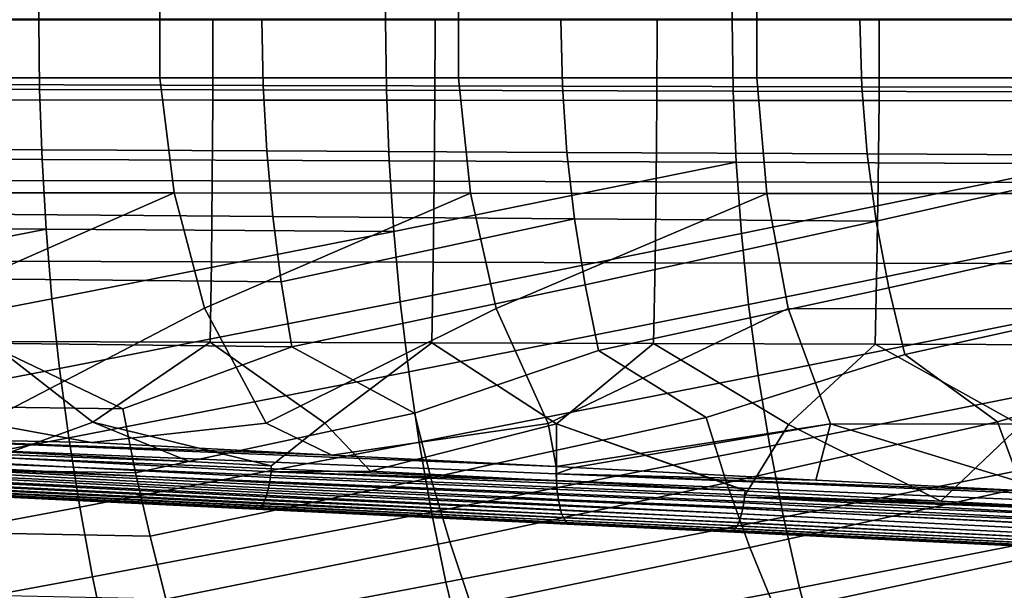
# Model space of a CAD drawing. Header units: metres. Extents: x -167 to 28, y -50 to 27.
# Tile 55 of 256: x -95 to -80, y -9 to 0. Entities that reach past the tile are written whole.
import ezdxf

# ---------------------------------------------------------------- set-up
doc = ezdxf.new("R2010")
doc.units = ezdxf.units.M
doc.layers.add('solid_12_065_011_XXX', color=7, linetype='CONTINUOUS')

msp = doc.modelspace()

# ---------------------------------------------------------------- linework, layer by layer
at = {"layer": 'solid_12_065_011_XXX'}
for points in [[(-94.807487, 1.089582, 112.202713), (-100.219421, 1.07835, 113.585121), (-100.231972, 0, 113.598686), (-94.821869, 0, 112.217293)], [(-89.395561, 1.100825, 110.820297), (-94.807487, 1.089582, 112.202713), (-94.821869, 0, 112.217293), (-89.411758, 0, 110.835892)], [(-83.983627, 1.112077, 109.437889), (-89.395561, 1.100825, 110.820297), (-89.411758, 0, 110.835892), (-84.001656, 0, 109.454491)], [(-78.571701, 1.123339, 108.055481), (-83.983627, 1.112077, 109.437889), (-84.001656, 0, 109.454491), (-78.591553, 0, 108.073097)], [(-97.591278, 0.89093, 171.410995), (-92.931519, 0.892048, 170.05545), (-92.930992, -0.904612, 170.05545), (-97.590675, -0.903478, 171.410934)], [(-92.931519, 0.892048, 170.05545), (-88.271782, 0.893083, 168.69986), (-88.271332, -0.905661, 168.69989), (-92.930992, -0.904612, 170.05545)], [(-88.271782, 0.893083, 168.69986), (-83.612068, 0.894033, 167.344193), (-83.611694, -0.906624, 167.344254), (-88.271332, -0.905661, 168.69989)], [(-83.612068, 0.894033, 167.344193), (-78.95237, 0.8949, 165.988449), (-78.952072, -0.907503, 165.988571), (-83.611694, -0.906624, 167.344254)], [(-96.004494, 0, 88.677681), (-91.338577, 0, 87.039444), (-91.319923, -1.023067, 87.051262), (-95.990791, -1.011348, 88.690506)], [(-92.101913, 0.007558, 175.405899), (-95.568138, 0.007538, 176.272003), (-95.570152, -1.250031, 176.263962), (-92.104469, -1.253182, 175.395676)], [(-88.635689, 0.007576, 174.53978), (-92.101913, 0.007558, 175.405899), (-92.104469, -1.253182, 175.395676), (-88.638756, -1.256198, 174.527512)], [(-91.338577, 0, 87.039444), (-86.672668, 0, 85.401207), (-86.649055, -1.034799, 85.41201), (-91.319923, -1.023067, 87.051262)], [(-85.169472, 0.007593, 173.673645), (-88.635689, 0.007576, 174.53978), (-88.638756, -1.256198, 174.527512), (-85.173019, -1.259079, 173.65947)], [(-86.672668, 0, 85.401207), (-82.006752, 0, 83.76297), (-81.978188, -1.046545, 83.772766), (-86.649055, -1.034799, 85.41201)], [(-81.703247, 0.00761, 172.807526), (-85.169472, 0.007593, 173.673645), (-85.173019, -1.259079, 173.65947), (-81.707245, -1.261825, 172.79155)], [(-82.006752, 0, 83.76297), (-77.340843, 0, 82.124733), (-77.30732, -1.058302, 82.133522), (-81.978188, -1.046545, 83.772766)], [(-78.237038, 0.007626, 171.941376), (-81.703247, 0.00761, 172.807526), (-81.707245, -1.261825, 172.79155), (-78.24144, -1.264435, 171.923737)], [(-100.231972, 0, 113.598686), (-100.219421, -1.07835, 113.585121), (-94.807487, -1.089582, 112.202713), (-94.821869, 0, 112.217293)], [(-94.821869, 0, 112.217293), (-94.807487, -1.089582, 112.202713), (-89.395561, -1.100825, 110.820297), (-89.411758, 0, 110.835892)], [(-89.411758, 0, 110.835892), (-89.395561, -1.100825, 110.820297), (-83.983627, -1.112077, 109.437889), (-84.001656, 0, 109.454491)], [(-84.001656, 0, 109.454491), (-83.983627, -1.112077, 109.437889), (-78.571701, -1.123339, 108.055481), (-78.591553, 0, 108.073097)], [(-97.590675, -0.903478, 171.410934), (-92.930992, -0.904612, 170.05545), (-92.709259, -2.700859, 170.031387), (-97.335762, -2.697633, 171.369873)], [(-92.930992, -0.904612, 170.05545), (-88.271332, -0.905661, 168.69989), (-88.082977, -2.70384, 168.692108), (-92.709259, -2.700859, 170.031387)], [(-88.271332, -0.905661, 168.69989), (-83.611694, -0.906624, 167.344254), (-83.456932, -2.706575, 167.352051), (-88.082977, -2.70384, 168.692108)], [(-83.611694, -0.906624, 167.344254), (-78.952072, -0.907503, 165.988571), (-78.831116, -2.709066, 166.011215), (-83.456932, -2.706575, 167.352051)], [(-91.262581, -2.046194, 87.086174), (-95.947533, -2.022744, 88.72818), (-95.990791, -1.011348, 88.690506), (-91.319923, -1.023067, 87.051262)], [(-86.577629, -2.069671, 85.444168), (-91.262581, -2.046194, 87.086174), (-91.319923, -1.023067, 87.051262), (-86.649055, -1.034799, 85.41201)], [(-81.89267, -2.093175, 83.80217), (-86.577629, -2.069671, 85.444168), (-86.649055, -1.034799, 85.41201), (-81.978188, -1.046545, 83.772766)], [(-77.207718, -2.116704, 82.160164), (-81.89267, -2.093175, 83.80217), (-81.978188, -1.046545, 83.772766), (-77.30732, -1.058302, 82.133522)], [(-100.219421, -1.07835, 113.585121), (-100.185425, -2.156173, 113.545303), (-94.768486, -2.178465, 112.159966), (-94.807487, -1.089582, 112.202713)], [(-94.807487, -1.089582, 112.202713), (-94.768486, -2.178465, 112.159966), (-89.35154, -2.200777, 110.774628), (-89.395561, -1.100825, 110.820297)], [(-89.395561, -1.100825, 110.820297), (-89.35154, -2.200777, 110.774628), (-83.934601, -2.223109, 109.38929), (-83.983627, -1.112077, 109.437889)], [(-83.983627, -1.112077, 109.437889), (-83.934601, -2.223109, 109.38929), (-78.517654, -2.24546, 108.00396), (-78.571701, -1.123339, 108.055481)], [(-92.104469, -1.253182, 175.395676), (-95.570152, -1.250031, 176.263962), (-95.576248, -2.507086, 176.239594), (-92.112213, -2.513245, 175.364716)], [(-88.638756, -1.256198, 174.527512), (-92.104469, -1.253182, 175.395676), (-92.112213, -2.513245, 175.364716), (-88.648048, -2.519137, 174.490356)], [(-85.173019, -1.259079, 173.65947), (-88.638756, -1.256198, 174.527512), (-88.648048, -2.519137, 174.490356), (-85.183762, -2.524761, 173.616516)], [(-81.707245, -1.261825, 172.79155), (-85.173019, -1.259079, 173.65947), (-85.183762, -2.524761, 173.616516), (-81.719337, -2.530118, 172.743195)], [(-78.24144, -1.264435, 171.923737), (-81.707245, -1.261825, 172.79155), (-81.719337, -2.530118, 172.743195), (-78.254784, -2.535208, 171.870392)], [(-91.167702, -3.067346, 87.144447), (-95.875893, -3.032167, 88.790955), (-95.947533, -2.022744, 88.72818), (-91.262581, -2.046194, 87.086174)], [(-86.459503, -3.102566, 85.49794), (-91.167702, -3.067346, 87.144447), (-91.262581, -2.046194, 87.086174), (-86.577629, -2.069671, 85.444168)], [(-81.751305, -3.137826, 83.85144), (-86.459503, -3.102566, 85.49794), (-86.577629, -2.069671, 85.444168), (-81.89267, -2.093175, 83.80217)], [(-81.751305, -3.137826, 83.85144), (-81.89267, -2.093175, 83.80217), (-77.207718, -2.116704, 82.160164)], [(-81.554855, -4.179457, 83.920792), (-81.751305, -3.137826, 83.85144), (-77.207718, -2.116704, 82.160164), (-77.043114, -3.173124, 82.204933)], [(-100.185425, -2.156173, 113.545303), (-100.130463, -3.232505, 113.479309), (-94.705376, -3.265704, 112.089134), (-94.768486, -2.178465, 112.159966)], [(-94.768486, -2.178465, 112.159966), (-94.705376, -3.265704, 112.089134), (-89.280289, -3.298933, 110.698959), (-89.35154, -2.200777, 110.774628)], [(-83.934601, -2.223109, 109.38929), (-89.35154, -2.200777, 110.774628), (-89.280289, -3.298933, 110.698959)], [(-83.934601, -2.223109, 109.38929), (-89.280289, -3.298933, 110.698959), (-89.178841, -4.395489, 110.592415), (-83.855202, -3.332192, 109.308792)], [(-78.517654, -2.24546, 108.00396), (-83.934601, -2.223109, 109.38929), (-83.855202, -3.332192, 109.308792)], [(-78.517654, -2.24546, 108.00396), (-83.855202, -3.332192, 109.308792), (-83.74218, -4.439559, 109.195412), (-78.430115, -3.365481, 107.918625)], [(-92.112213, -2.513245, 175.364716), (-95.576248, -2.507086, 176.239594), (-95.586487, -3.763058, 176.198715), (-92.125214, -3.771887, 175.31282)], [(-88.648048, -2.519137, 174.490356), (-92.112213, -2.513245, 175.364716), (-92.125214, -3.771887, 175.31282), (-88.663643, -3.780328, 174.428101)], [(-85.183762, -2.524761, 173.616516), (-88.648048, -2.519137, 174.490356), (-88.663643, -3.780328, 174.428101), (-85.201775, -3.78838, 173.544571)], [(-81.719337, -2.530118, 172.743195), (-85.183762, -2.524761, 173.616516), (-85.201775, -3.78838, 173.544571), (-81.739609, -3.796043, 172.662231)], [(-78.254784, -2.535208, 171.870392), (-81.719337, -2.530118, 172.743195), (-81.739609, -3.796043, 172.662231), (-78.277145, -3.803319, 171.781067)], [(-97.335762, -2.697633, 171.369873), (-92.709259, -2.700859, 170.031387), (-96.791008, -4.490945, 171.280106)], [(-92.709259, -2.700859, 170.031387), (-92.235924, -4.495785, 169.976471), (-95.679756, -6.28278, 171.069138), (-96.791008, -4.490945, 171.280106)], [(-92.709259, -2.700859, 170.031387), (-88.082977, -2.70384, 168.692108), (-92.235924, -4.495785, 169.976471)], [(-88.082977, -2.70384, 168.692108), (-87.681458, -4.500251, 168.670685), (-91.274048, -6.28839, 169.827896), (-92.235924, -4.495785, 169.976471)], [(-88.082977, -2.70384, 168.692108), (-83.456932, -2.706575, 167.352051), (-87.681458, -4.500251, 168.670685)], [(-83.456932, -2.706575, 167.352051), (-83.127617, -4.504342, 167.362732), (-86.869484, -6.293568, 168.582718), (-87.681458, -4.500251, 168.670685)], [(-83.456932, -2.706575, 167.352051), (-78.831116, -2.709066, 166.011215), (-78.574402, -4.508059, 166.052628), (-83.127617, -4.504342, 167.362732)], [(-91.036217, -4.085494, 87.226303), (-95.776901, -4.038597, 88.879059), (-95.875893, -3.032167, 88.790955), (-91.167702, -3.067346, 87.144447)], [(-91.036217, -4.085494, 87.226303), (-91.167702, -3.067346, 87.144447), (-86.459503, -3.102566, 85.49794)], [(-90.868935, -5.099592, 87.33197), (-91.036217, -4.085494, 87.226303), (-86.459503, -3.102566, 85.49794), (-86.295532, -4.132449, 85.573547)], [(-86.295532, -4.132449, 85.573547), (-86.459503, -3.102566, 85.49794), (-81.751305, -3.137826, 83.85144)], [(-86.085762, -5.158273, 85.67099), (-86.295532, -4.132449, 85.573547), (-81.751305, -3.137826, 83.85144), (-81.554855, -4.179457, 83.920792)], [(-81.302597, -5.217023, 84.010017), (-81.554855, -4.179457, 83.920792), (-77.043114, -3.173124, 82.204933), (-76.814171, -4.226518, 82.268036)], [(-94.705376, -3.265704, 112.089134), (-100.130463, -3.232505, 113.479309), (-100.052155, -4.307474, 113.386421)], [(-94.705376, -3.265704, 112.089134), (-100.052155, -4.307474, 113.386421), (-99.948708, -5.381214, 113.26606), (-94.615494, -4.35146, 111.989418)], [(-89.280289, -3.298933, 110.698959), (-94.705376, -3.265704, 112.089134), (-94.615494, -4.35146, 111.989418)], [(-89.280289, -3.298933, 110.698959), (-94.615494, -4.35146, 111.989418), (-94.496826, -5.435905, 111.860146), (-89.178841, -4.395489, 110.592415)], [(-83.855202, -3.332192, 109.308792), (-89.178841, -4.395489, 110.592415), (-89.044952, -5.49065, 110.454231), (-83.74218, -4.439559, 109.195412)], [(-78.430115, -3.365481, 107.918625), (-83.74218, -4.439559, 109.195412), (-83.593071, -5.545446, 109.048332), (-78.305519, -4.483666, 107.798416)], [(-92.125214, -3.771887, 175.31282), (-95.586487, -3.763058, 176.198715), (-95.600945, -5.017356, 176.141129), (-92.14357, -5.028337, 175.2397)], [(-88.663643, -3.780328, 174.428101), (-92.125214, -3.771887, 175.31282), (-92.14357, -5.028337, 175.2397), (-88.685646, -5.038827, 174.340439)], [(-85.201775, -3.78838, 173.544571), (-88.663643, -3.780328, 174.428101), (-88.685646, -5.038827, 174.340439), (-85.227188, -5.048828, 173.443298)], [(-81.739609, -3.796043, 172.662231), (-85.201775, -3.78838, 173.544571), (-85.227188, -5.048828, 173.443298), (-81.768188, -5.058337, 172.548309)], [(-78.277145, -3.803319, 171.781067), (-81.739609, -3.796043, 172.662231), (-81.768188, -5.058337, 172.548309), (-78.30864, -5.067357, 171.655472)], [(-90.868935, -5.099592, 87.33197), (-95.652107, -5.040985, 88.992943), (-95.776901, -4.038597, 88.879059), (-91.036217, -4.085494, 87.226303)], [(-88.959152, -6.133416, 86.87162), (-90.868935, -5.099592, 87.33197), (-86.295532, -4.132449, 85.573547), (-86.085762, -5.158273, 85.67099)], [(-84.407578, -6.199696, 85.298691), (-86.085762, -5.158273, 85.67099), (-81.554855, -4.179457, 83.920792), (-81.302597, -5.217023, 84.010017)], [(-79.85601, -6.26605, 83.725754), (-81.302597, -5.217023, 84.010017), (-76.814171, -4.226518, 82.268036), (-76.519432, -5.275839, 82.349037)], [(-94.615494, -4.35146, 111.989418), (-99.948708, -5.381214, 113.26606), (-99.822861, -6.453815, 113.118736), (-94.496826, -5.435905, 111.860146)], [(-89.178841, -4.395489, 110.592415), (-94.496826, -5.435905, 111.860146), (-94.352455, -6.519157, 111.701897), (-89.044952, -5.49065, 110.454231)], [(-83.74218, -4.439559, 109.195412), (-89.044952, -5.49065, 110.454231), (-88.88205, -6.584564, 110.28508), (-83.593071, -5.545446, 109.048332)], [(-93.99675, -6.592348, 170.619019), (-95.679756, -6.28278, 171.069138), (-92.235924, -4.495785, 169.976471), (-91.274048, -6.28839, 169.827896)], [(-90.249054, -6.786149, 169.582657), (-91.274048, -6.28839, 169.827896), (-87.681458, -4.500251, 168.670685), (-86.869484, -6.293568, 168.582718)], [(-86.743591, -6.9671, 168.614273), (-86.869484, -6.293568, 168.582718), (-83.127617, -4.504342, 167.362732), (-82.466064, -6.298312, 167.333557)], [(-78.305519, -4.483666, 107.798416), (-83.593071, -5.545446, 109.048332), (-83.411636, -6.650033, 108.868263), (-78.14119, -5.600292, 107.642433)], [(-83.127617, -4.504342, 167.362732), (-78.574402, -4.508059, 166.052628), (-78.063782, -6.302624, 166.080444), (-82.466064, -6.298312, 167.333557)], [(-93.510727, -6.067214, 88.444557), (-98.062309, -6.001095, 90.017487), (-95.652107, -5.040985, 88.992943)], [(-95.263054, -6.740206, 175.936157), (-93.974686, -6.275346, 175.62735), (-95.600945, -5.017356, 176.141129), (-97.590836, -6.262003, 176.594559)], [(-93.510727, -6.067214, 88.444557), (-95.652107, -5.040985, 88.992943), (-90.868935, -5.099592, 87.33197)], [(-93.974686, -6.275346, 175.62735), (-92.14357, -5.028337, 175.2397), (-95.600945, -5.017356, 176.141129)], [(-91.19268, -6.955619, 174.819153), (-90.357582, -6.28807, 174.663864), (-92.14357, -5.028337, 175.2397), (-93.974686, -6.275346, 175.62735)], [(-90.357582, -6.28807, 174.663864), (-88.685646, -5.038827, 174.340439), (-92.14357, -5.028337, 175.2397)], [(-89.641655, -7.03759, 174.392471), (-86.73954, -6.300177, 173.704102), (-88.685646, -5.038827, 174.340439), (-90.357582, -6.28807, 174.663864)], [(-86.73954, -6.300177, 173.704102), (-85.227188, -5.048828, 173.443298), (-88.685646, -5.038827, 174.340439)], [(-83.762482, -7.347575, 172.770767), (-83.120552, -6.311666, 172.748077), (-85.227188, -5.048828, 173.443298), (-86.73954, -6.300177, 173.704102)], [(-83.120552, -6.311666, 172.748077), (-81.768188, -5.058337, 172.548309), (-85.227188, -5.048828, 173.443298)], [(-80.740997, -7.506342, 171.93515), (-79.50061, -6.322536, 171.795776), (-81.768188, -5.058337, 172.548309), (-83.120552, -6.311666, 172.748077)], [(-79.50061, -6.322536, 171.795776), (-78.30864, -5.067357, 171.655472), (-81.768188, -5.058337, 172.548309)], [(-93.311493, -7.063116, 88.60585), (-93.510727, -6.067214, 88.444557), (-90.868935, -5.099592, 87.33197), (-88.959152, -6.133416, 86.87162)], [(-88.700584, -7.140302, 87.021484), (-88.959152, -6.133416, 86.87162), (-86.085762, -5.158273, 85.67099), (-84.407578, -6.199696, 85.298691)], [(-84.089676, -7.217583, 85.437111), (-84.407578, -6.199696, 85.298691), (-81.302597, -5.217023, 84.010017), (-79.85601, -6.26605, 83.725754)], [(-79.478775, -7.294955, 83.852737), (-79.85601, -6.26605, 83.725754), (-76.519432, -5.275839, 82.349037), (-75.304436, -6.332478, 82.152817)], [(-94.496826, -5.435905, 111.860146), (-99.822861, -6.453815, 113.118736), (-99.673897, -7.525392, 112.944046), (-94.352455, -6.519157, 111.701897)], [(-89.044952, -5.49065, 110.454231), (-94.352455, -6.519157, 111.701897), (-94.181572, -7.601361, 111.514236), (-88.88205, -6.584564, 110.28508)], [(-83.593071, -5.545446, 109.048332), (-88.88205, -6.584564, 110.28508), (-88.68924, -7.677407, 110.084435), (-83.411636, -6.650033, 108.868263)], [(-78.14119, -5.600292, 107.642433), (-83.411636, -6.650033, 108.868263), (-83.196907, -7.753528, 108.654648), (-77.941231, -6.715563, 107.451454)], [(-93.311493, -7.063116, 88.60585), (-97.922401, -6.986029, 90.190224), (-98.062309, -6.001095, 90.017487), (-93.510727, -6.067214, 88.444557)], [(-93.083931, -8.051733, 88.792587), (-93.311493, -7.063116, 88.60585), (-88.959152, -6.133416, 86.87162), (-88.700584, -7.140302, 87.021484)], [(-97.726585, -6.513387, 171.666153), (-97.72522, -6.399237, 171.651535), (-95.679756, -6.28278, 171.069138), (-93.99675, -6.592348, 170.619019)], [(-95.263054, -6.740206, 175.936157), (-92.47464, -6.887817, 175.171402), (-93.974686, -6.275346, 175.62735)], [(-90.249054, -6.786149, 169.582657), (-93.99675, -6.592348, 170.619019), (-91.274048, -6.28839, 169.827896)], [(-92.47464, -6.887817, 175.171402), (-91.19268, -6.955619, 174.819153), (-93.974686, -6.275346, 175.62735)], [(-91.19516, -7.047212, 174.80426), (-89.641655, -7.03759, 174.392471), (-90.357582, -6.28807, 174.663864), (-91.19268, -6.955619, 174.819153)], [(-86.743591, -6.9671, 168.614273), (-90.249054, -6.786149, 169.582657), (-86.869484, -6.293568, 168.582718)], [(-89.641655, -7.03759, 174.392471), (-86.739273, -7.190779, 173.592682), (-86.73954, -6.300177, 173.704102)], [(-88.40316, -8.139869, 87.194763), (-88.700584, -7.140302, 87.021484), (-84.407578, -6.199696, 85.298691), (-84.089676, -7.217583, 85.437111)], [(-86.462685, -6.981582, 168.536697), (-86.743591, -6.9671, 168.614273), (-82.466064, -6.298312, 167.333557)], [(-83.797104, -7.345754, 172.780334), (-83.762482, -7.347575, 172.770767), (-86.73954, -6.300177, 173.704102)], [(-86.739273, -7.190779, 173.592682), (-83.797104, -7.345754, 172.780334), (-86.73954, -6.300177, 173.704102)], [(-82.691185, -7.175699, 167.495453), (-86.462685, -6.981582, 168.536697), (-82.466064, -6.298312, 167.333557)], [(-83.722389, -8.228119, 85.596931), (-84.089676, -7.217583, 85.437111), (-79.85601, -6.26605, 83.725754), (-79.478775, -7.294955, 83.852737)], [(-78.988136, -7.365572, 166.473175), (-82.691185, -7.175699, 167.495453), (-82.466064, -6.298312, 167.333557)], [(-78.988136, -7.365572, 166.473175), (-82.466064, -6.298312, 167.333557), (-78.063782, -6.302624, 166.080444)], [(-83.762482, -7.347575, 172.770767), (-80.740997, -7.506342, 171.93515), (-83.120552, -6.311666, 172.748077)], [(-80.740997, -7.506342, 171.93515), (-79.447975, -7.574155, 171.577225), (-79.50061, -6.322536, 171.795776)], [(-94.352455, -6.519157, 111.701897), (-99.673897, -7.525392, 112.944046), (-99.500931, -8.59606, 112.741508), (-94.181572, -7.601361, 111.514236)], [(-97.726585, -6.513387, 171.666153), (-93.99675, -6.592348, 170.619019), (-90.249054, -6.786149, 169.582657)], [(-97.726585, -6.513387, 171.666153), (-90.249054, -6.786149, 169.582657), (-86.743591, -6.9671, 168.614273)], [(-97.724434, -6.625123, 171.693314), (-97.726585, -6.513387, 171.666153), (-86.743591, -6.9671, 168.614273), (-86.743721, -7.07759, 168.632477)], [(-88.88205, -6.584564, 110.28508), (-94.181572, -7.601361, 111.514236), (-93.98317, -8.682666, 111.296585), (-88.68924, -7.677407, 110.084435)], [(-91.206062, -7.135954, 174.780121), (-98.598274, -6.751694, 176.812378), (-98.611404, -6.840536, 176.779922), (-91.219635, -7.220798, 174.745575)], [(-91.19516, -7.047212, 174.80426), (-98.588028, -6.65916, 176.833603), (-98.598274, -6.751694, 176.812378), (-91.206062, -7.135954, 174.780121)], [(-91.19516, -7.047212, 174.80426), (-91.19268, -6.955619, 174.819153), (-92.47464, -6.887817, 175.171402), (-98.588028, -6.65916, 176.833603)], [(-98.588028, -6.65916, 176.833603), (-92.47464, -6.887817, 175.171402), (-95.263054, -6.740206, 175.936157)], [(-97.718735, -6.733053, 171.73262), (-97.724434, -6.625123, 171.693314), (-86.743721, -7.07759, 168.632477), (-86.740623, -7.185495, 168.662491)], [(-97.709549, -6.83575, 171.783569), (-97.718735, -6.733053, 171.73262), (-86.740623, -7.185495, 168.662491), (-86.734177, -7.289398, 168.703918)], [(-83.411636, -6.650033, 108.868263), (-88.68924, -7.677407, 110.084435), (-88.465408, -8.769362, 109.851685), (-83.196907, -7.753528, 108.654648)], [(-77.941231, -6.715563, 107.451454), (-83.196907, -7.753528, 108.654648), (-82.947639, -8.856147, 108.406792), (-77.704575, -7.829721, 107.224869)], [(-91.219635, -7.220798, 174.745575), (-98.611404, -6.840536, 176.779922), (-98.627197, -6.924247, 176.736786), (-91.235664, -7.300453, 174.701141)], [(-97.697006, -6.931856, 171.845474), (-97.709549, -6.83575, 171.783569), (-86.734177, -7.289398, 168.703918), (-86.724457, -7.387994, 168.756256)], [(-91.253922, -7.373702, 174.647491), (-98.645409, -7.001469, 176.683655), (-98.665733, -7.070951, 176.621384), (-91.274109, -7.439429, 174.585449)], [(-91.235664, -7.300453, 174.701141), (-98.627197, -6.924247, 176.736786), (-98.645409, -7.001469, 176.683655), (-91.253922, -7.373702, 174.647491)], [(-93.083931, -8.051733, 88.792587), (-97.764709, -7.963714, 90.390411), (-97.922401, -6.986029, 90.190224), (-93.311493, -7.063116, 88.60585)], [(-97.697006, -6.931856, 171.845474), (-86.724457, -7.387994, 168.756256), (-86.711594, -7.480045, 168.818817)], [(-97.697006, -6.931856, 171.845474), (-86.711594, -7.480045, 168.818817), (-86.69574, -7.564396, 168.890854), (-97.681274, -7.020098, 171.917542)], [(-97.681274, -7.020098, 171.917542), (-86.69574, -7.564396, 168.890854), (-86.677109, -7.639987, 168.97142), (-97.662552, -7.099311, 171.998795)], [(-91.206062, -7.135954, 174.780121), (-83.806526, -7.441419, 172.761551), (-83.797104, -7.345754, 172.780334), (-91.19516, -7.047212, 174.80426)], [(-91.19516, -7.047212, 174.80426), (-86.739273, -7.190779, 173.592682), (-89.641655, -7.03759, 174.392471)], [(-91.19516, -7.047212, 174.80426), (-83.797104, -7.345754, 172.780334), (-86.739273, -7.190779, 173.592682)], [(-86.743721, -7.07759, 168.632477), (-86.743591, -6.9671, 168.614273), (-86.462685, -6.981582, 168.536697)], [(-86.743721, -7.07759, 168.632477), (-86.462685, -6.981582, 168.536697), (-82.691185, -7.175699, 167.495453)], [(-91.319061, -7.54444, 174.440109), (-98.711395, -7.182331, 176.473618), (-98.735985, -7.222424, 176.390518), (-91.343132, -7.582122, 174.359009)], [(-91.295937, -7.496633, 174.515976), (-98.687851, -7.131566, 176.550995), (-98.711395, -7.182331, 176.473618), (-91.319061, -7.54444, 174.440109)], [(-91.274109, -7.439429, 174.585449), (-98.665733, -7.070951, 176.621384), (-98.687851, -7.131566, 176.550995), (-91.295937, -7.496633, 174.515976)], [(-97.662552, -7.099311, 171.998795), (-86.677109, -7.639987, 168.97142), (-86.655914, -7.70587, 169.05954), (-97.641098, -7.168447, 172.088165)], [(-97.641098, -7.168447, 172.088165), (-86.655914, -7.70587, 169.05954), (-86.632439, -7.761218, 169.154099), (-97.61718, -7.22659, 172.184464)], [(-92.837723, -9.031754, 89.008064), (-93.083931, -8.051733, 88.792587), (-88.700584, -7.140302, 87.021484), (-88.40316, -8.139869, 87.194763)], [(-83.819397, -7.533625, 172.730988), (-91.219635, -7.220798, 174.745575), (-91.235664, -7.300453, 174.701141), (-83.835159, -7.62076, 172.689041)], [(-83.806526, -7.441419, 172.761551), (-91.206062, -7.135954, 174.780121), (-91.219635, -7.220798, 174.745575), (-83.819397, -7.533625, 172.730988)], [(-88.07486, -9.130815, 87.394295), (-88.40316, -8.139869, 87.194763), (-84.089676, -7.217583, 85.437111), (-83.722389, -8.228119, 85.596931)], [(-86.743721, -7.07759, 168.632477), (-82.691185, -7.175699, 167.495453), (-78.988136, -7.365572, 166.473175)], [(-86.743721, -7.07759, 168.632477), (-78.988136, -7.365572, 166.473175), (-75.758331, -7.530539, 165.581207)], [(-86.740623, -7.185495, 168.662491), (-86.743721, -7.07759, 168.632477), (-75.758331, -7.530539, 165.581207), (-75.760109, -7.637711, 165.603104)], [(-86.734177, -7.289398, 168.703918), (-86.740623, -7.185495, 168.662491), (-75.760109, -7.637711, 165.603104), (-75.756187, -7.742152, 165.635468)], [(-91.36779, -7.609104, 174.273911), (-98.76123, -7.251195, 176.30304), (-98.786713, -7.268178, 176.212585), (-91.392647, -7.624975, 174.186127)], [(-98.786713, -7.268178, 176.212585), (-96.875542, -7.366437, 175.590347), (-91.514709, -7.624804, 174.12352)], [(-91.392647, -7.624975, 174.186127), (-98.786713, -7.268178, 176.212585), (-91.514709, -7.624804, 174.12352)], [(-91.343132, -7.582122, 174.359009), (-98.735985, -7.222424, 176.390518), (-98.76123, -7.251195, 176.30304), (-91.36779, -7.609104, 174.273911)], [(-97.61718, -7.22659, 172.184464), (-86.632439, -7.761218, 169.154099), (-86.606972, -7.805336, 169.253891), (-97.591133, -7.272972, 172.286423)], [(-97.591133, -7.272972, 172.286423), (-86.606972, -7.805336, 169.253891), (-86.579834, -7.837669, 169.357681), (-97.563293, -7.306979, 172.3927)], [(-97.534027, -7.328163, 172.501892), (-94.451309, -7.483353, 171.766342), (-97.586792, -7.332238, 172.636169)], [(-91.514709, -7.624804, 174.12352), (-96.875542, -7.366437, 175.590347), (-97.586792, -7.332238, 172.636169), (-94.451309, -7.483353, 171.766342)], [(-97.563293, -7.306979, 172.3927), (-86.579834, -7.837669, 169.357681), (-86.551361, -7.857812, 169.464157), (-97.534027, -7.328163, 172.501892)], [(-86.551361, -7.857812, 169.464157), (-86.574173, -7.862995, 169.586823), (-94.451309, -7.483353, 171.766342), (-97.534027, -7.328163, 172.501892)], [(-83.853554, -7.701339, 172.636398), (-91.253922, -7.373702, 174.647491), (-91.274109, -7.439429, 174.585449), (-83.87426, -7.773986, 172.57399)], [(-83.835159, -7.62076, 172.689041), (-91.235664, -7.300453, 174.701141), (-91.253922, -7.373702, 174.647491), (-83.853554, -7.701339, 172.636398)], [(-86.724457, -7.387994, 168.756256), (-86.734177, -7.289398, 168.703918), (-75.756187, -7.742152, 165.635468), (-75.749092, -7.842449, 165.678604)], [(-83.806526, -7.441419, 172.761551), (-83.762482, -7.347575, 172.770767), (-83.797104, -7.345754, 172.780334)], [(-83.806526, -7.441419, 172.761551), (-80.740997, -7.506342, 171.93515), (-83.762482, -7.347575, 172.770767)], [(-83.311989, -9.230008, 85.780533), (-83.722389, -8.228119, 85.596931), (-79.478775, -7.294955, 83.852737), (-79.041626, -8.316477, 83.9991)], [(-91.514709, -7.624804, 174.12352), (-94.451309, -7.483353, 171.766342), (-86.574173, -7.862995, 169.586823)], [(-83.896927, -7.83746, 172.502869), (-91.295937, -7.496633, 174.515976), (-91.319061, -7.54444, 174.440109), (-83.921165, -7.890678, 172.42424)], [(-83.87426, -7.773986, 172.57399), (-91.274109, -7.439429, 174.585449), (-91.295937, -7.496633, 174.515976), (-83.896927, -7.83746, 172.502869)], [(-86.711594, -7.480045, 168.818817), (-86.724457, -7.387994, 168.756256), (-75.749092, -7.842449, 165.678604), (-75.738892, -7.937403, 165.73201)], [(-86.711594, -7.480045, 168.818817), (-75.738892, -7.937403, 165.73201), (-75.725723, -8.025875, 165.795013)], [(-86.711594, -7.480045, 168.818817), (-75.725723, -8.025875, 165.795013), (-75.709747, -8.106807, 165.866882), (-86.69574, -7.564396, 168.890854)], [(-76.419128, -7.825137, 170.713608), (-83.806526, -7.441419, 172.761551), (-83.819397, -7.533625, 172.730988), (-76.432434, -7.913365, 170.680832)], [(-83.806526, -7.441419, 172.761551), (-79.447975, -7.574155, 171.577225), (-80.740997, -7.506342, 171.93515)], [(-83.806526, -7.441419, 172.761551), (-77.704483, -7.665463, 171.09436), (-79.447975, -7.574155, 171.577225)], [(-76.419128, -7.825137, 170.713608), (-76.405205, -7.733404, 170.734375), (-77.704483, -7.665463, 171.09436), (-83.806526, -7.441419, 172.761551)], [(-94.181572, -7.601361, 111.514236), (-99.500931, -8.59606, 112.741508), (-99.298843, -9.666305, 112.509399), (-93.98317, -8.682666, 111.296585)], [(-88.68924, -7.677407, 110.084435), (-93.98317, -8.682666, 111.296585), (-93.751511, -9.763639, 111.047028), (-88.465408, -8.769362, 109.851685)], [(-91.392647, -7.624975, 174.186127), (-91.514709, -7.624804, 174.12352), (-86.574173, -7.862995, 169.586823), (-86.855675, -7.849348, 172.843445)], [(-83.972694, -7.962904, 172.249969), (-91.36779, -7.609104, 174.273911), (-91.392647, -7.624975, 174.186127), (-83.999092, -7.98068, 172.157303)], [(-83.999092, -7.98068, 172.157303), (-91.392647, -7.624975, 174.186127), (-86.855675, -7.849348, 172.843445), (-84.070145, -7.983597, 172.075455)], [(-83.946564, -7.932733, 172.339462), (-91.343132, -7.582122, 174.359009), (-91.36779, -7.609104, 174.273911), (-83.972694, -7.962904, 172.249969)], [(-83.921165, -7.890678, 172.42424), (-91.319061, -7.54444, 174.440109), (-91.343132, -7.582122, 174.359009), (-83.946564, -7.932733, 172.339462)], [(-86.69574, -7.564396, 168.890854), (-75.709747, -8.106807, 165.866882), (-75.691139, -8.17923, 165.946762), (-86.677109, -7.639987, 168.97142)], [(-86.677109, -7.639987, 168.97142), (-75.691139, -8.17923, 165.946762), (-75.670128, -8.242277, 166.033676), (-86.655914, -7.70587, 169.05954)], [(-76.448418, -7.996443, 170.637482), (-83.835159, -7.62076, 172.689041), (-83.853554, -7.701339, 172.636398), (-76.466812, -8.073038, 170.584274)], [(-76.432434, -7.913365, 170.680832), (-83.819397, -7.533625, 172.730988), (-83.835159, -7.62076, 172.689041), (-76.448418, -7.996443, 170.637482)], [(-83.196907, -7.753528, 108.654648), (-88.465408, -8.769362, 109.851685), (-88.204178, -9.86108, 109.584679), (-82.947639, -8.856147, 108.406792)], [(-86.655914, -7.70587, 169.05954), (-75.670128, -8.242277, 166.033676), (-75.646973, -8.295195, 166.126602), (-86.632439, -7.761218, 169.154099)], [(-86.632439, -7.761218, 169.154099), (-75.646973, -8.295195, 166.126602), (-75.621941, -8.337347, 166.224411), (-86.606972, -7.805336, 169.253891)], [(-86.606972, -7.805336, 169.253891), (-75.621941, -8.337347, 166.224411), (-75.595345, -8.368231, 166.325958), (-86.579834, -7.837669, 169.357681)], [(-76.48732, -8.141918, 170.522049), (-83.87426, -7.773986, 172.57399), (-83.896927, -7.83746, 172.502869), (-76.509621, -8.201977, 170.451828)], [(-76.466812, -8.073038, 170.584274), (-83.853554, -7.701339, 172.636398), (-83.87426, -7.773986, 172.57399), (-76.48732, -8.141918, 170.522049)], [(-77.704575, -7.829721, 107.224869), (-82.947639, -8.856147, 108.406792), (-82.656837, -9.958622, 108.122337), (-77.429871, -8.943016, 106.961914)], [(-92.837723, -9.031754, 89.008064), (-97.600601, -8.93283, 90.621826), (-97.764709, -7.963714, 90.390411), (-93.083931, -8.051733, 88.792587)], [(-84.070145, -7.983597, 172.075455), (-86.855675, -7.849348, 172.843445), (-86.574173, -7.862995, 169.586823)], [(-86.579834, -7.837669, 169.357681), (-75.595345, -8.368231, 166.325958), (-75.56749, -8.387476, 166.429993), (-86.551361, -7.857812, 169.464157)], [(-86.551361, -7.857812, 169.464157), (-79.472198, -8.205276, 167.623077), (-84.070145, -7.983597, 172.075455), (-86.574173, -7.862995, 169.586823)], [(-75.56749, -8.387476, 166.429993), (-75.53186, -8.395183, 166.532043), (-79.472198, -8.205276, 167.623077), (-86.551361, -7.857812, 169.464157)], [(-76.609222, -8.337139, 170.114929), (-83.999092, -7.98068, 172.157303), (-84.070145, -7.983597, 172.075455), (-76.640213, -8.341685, 170.023376)], [(-76.640213, -8.341685, 170.023376), (-84.070145, -7.983597, 172.075455), (-79.472198, -8.205276, 167.623077)], [(-76.583549, -8.320378, 170.20491), (-83.972694, -7.962904, 172.249969), (-83.999092, -7.98068, 172.157303), (-76.609222, -8.337139, 170.114929)], [(-76.558128, -8.291929, 170.291962), (-83.946564, -7.932733, 172.339462), (-83.972694, -7.962904, 172.249969), (-76.583549, -8.320378, 170.20491)], [(-76.533348, -8.25225, 170.374725), (-83.921165, -7.890678, 172.42424), (-83.946564, -7.932733, 172.339462), (-76.558128, -8.291929, 170.291962)], [(-76.509621, -8.201977, 170.451828), (-83.896927, -7.83746, 172.502869), (-83.921165, -7.890678, 172.42424), (-76.533348, -8.25225, 170.374725)], [(-90.684242, -10.044723, 88.617653), (-92.837723, -9.031754, 89.008064), (-88.40316, -8.139869, 87.194763), (-88.07486, -9.130815, 87.394295)], [(-86.097107, -10.148595, 87.076347), (-88.07486, -9.130815, 87.394295), (-83.722389, -8.228119, 85.596931), (-83.311989, -9.230008, 85.780533)], [(-81.509979, -10.252605, 85.535042), (-83.311989, -9.230008, 85.780533), (-79.041626, -8.316477, 83.9991), (-78.549126, -9.329331, 84.166763)], [(-93.98317, -8.682666, 111.296585), (-99.298843, -9.666305, 112.509399), (-99.069435, -10.735355, 112.247971), (-93.751511, -9.763639, 111.047028)], [(-88.465408, -8.769362, 109.851685), (-93.751511, -9.763639, 111.047028), (-93.488602, -10.843422, 110.765839), (-88.204178, -9.86108, 109.584679)], [(-82.947639, -8.856147, 108.406792), (-88.204178, -9.86108, 109.584679), (-87.907768, -10.95161, 109.28373), (-82.656837, -9.958622, 108.122337)]]:
    msp.add_3dface(points, dxfattribs=at)

doc.saveas('drawing.dxf')
